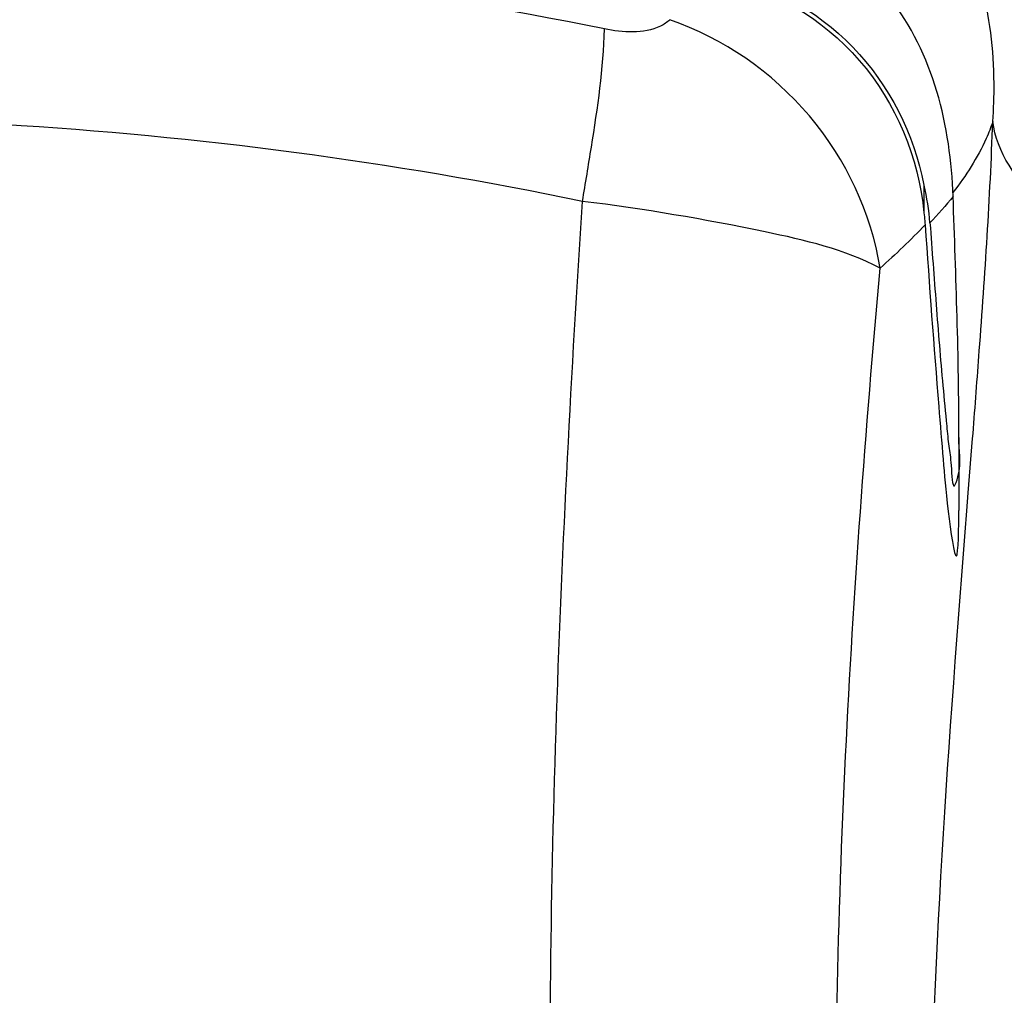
# Model space of a CAD drawing. Header units: millimetres. Extents: x 0 to 297, y 0 to 210.
# Tile 87 of 108: x 213.79 to 221.77, y 162.43 to 170.32. Entities that reach past the tile are written whole.
import ezdxf

# ---------------------------------------------------------------- set-up
doc = ezdxf.new("R2010")
doc.units = ezdxf.units.MM
doc.header["$LTSCALE"] = 16.335
doc.layers.get('0').update_dxf_attribs({"linetype": 'CONTINUOUS'})
doc.layers.add('08_SURFACES', color=7, linetype='CONTINUOUS')

msp = doc.modelspace()

# ---------------------------------------------------------------- linework, layer by layer
at = {"color": 9, "linetype": 'Continuous'}
for p, q in [((221.4742, 166.4936), (221.509, 166.9345)), ((221.509, 166.9341), (221.5121, 166.9736)), ((221.4627, 166.3483), (221.4742, 166.4936))]:
    msp.add_line(p, q, dxfattribs=at)
for centre, radius, start, end in [((211.4984, 135.5494), 35.4053, 78.54971, 86.48002), ((211.7046, 136.7223), 32.8112, 78.31755, 86.59591)]:
    msp.add_arc(centre, radius, start, end, dxfattribs=at)
for points, knots in [([(219.0563, 170.3246), (219.0349, 170.3026), (218.8771, 170.2033), (218.6753, 170.2199), (218.527, 170.25)], [0, 0, 0, 0, 0.168679, 1, 1, 1, 1]), ([(220.7599, 168.3132), (220.6891, 168.7605), (220.2787, 169.6303), (219.4889, 170.1746), (219.0563, 170.3246)], [0, 0, 0, 0, 0.497251, 1, 1, 1, 1]), ([(218.3484, 168.8538), (218.3739, 169.0001), (218.4484, 169.4631), (218.5203, 169.9293), (218.527, 170.25)], [0, 0, 0, 0, 0.316475, 1, 1, 1, 1]), ([(221.5121, 166.9736), (221.5295, 167.1968), (221.5943, 168.0382), (221.6508, 168.8806), (221.6719, 169.5003)], [0, 0, 0, 0, 0.265226, 1, 1, 1, 1]), ([(218.1933, 157.6925), (218.1424, 158.6374), (218.0112, 162.3585), (218.1707, 166.0835), (218.3484, 168.8538)], [0, 0, 0, 0, 0.254214, 1, 1, 1, 1]), ([(220.7599, 168.3132), (220.4717, 168.4648), (219.6544, 168.6557), (218.8448, 168.7928), (218.3484, 168.8538)], [0, 0, 0, 0, 0.394355, 1, 1, 1, 1]), ([(220.5216, 157.6882), (220.4615, 158.594), (220.311, 162.1377), (220.5251, 165.6864), (220.7599, 168.3132)], [0, 0, 0, 0, 0.256059, 1, 1, 1, 1]), ([(221.1758, 158.7828), (221.153, 159.4446), (221.1294, 161.9705), (221.3154, 164.4916), (221.4627, 166.3483)], [0, 0, 0, 0, 0.26229, 1, 1, 1, 1])]:
    msp.add_open_spline(points, degree=3, knots=knots, dxfattribs=at)
at = {"layer": '08_SURFACES', "color": 7, "linetype": 'Continuous'}
for p, q in [((221.1151, 168.9849), (221.1151, 168.7605)), ((221.3969, 166.9429), (221.3969, 166.3522))]:
    msp.add_line(p, q, dxfattribs=at)
msp.add_lwpolyline([(221.1151, 168.7605), (221.117, 168.7445), (221.1188, 168.7285), (221.1204, 168.7125), (221.1218, 168.6966), (221.1231, 168.6806), (221.1243, 168.6647)], dxfattribs=at)
for centre, radius, start, end in [((219.324, 168.5436), 1.8447, 4.22538, 13.84219), ((351.7029, 177.6749), 130.8891, 183.947278, 184.593853)]:
    msp.add_arc(centre, radius, start, end, dxfattribs=at)
for points, knots in [([(219.4446, 170.7153), (219.8513, 170.62), (220.6344, 170.1944), (221.0353, 169.3966), (221.1151, 168.9849)], [0, 0, 0, 0, 0.49907, 1, 1, 1, 1]), ([(219.4446, 170.6821), (219.8777, 170.5786), (220.7094, 170.0961), (221.0715, 169.2056), (221.1151, 168.7605)], [0, 0, 0, 0, 0.498951, 1, 1, 1, 1]), ([(221.1637, 168.6795), (221.1798, 168.4594), (221.2127, 168.021), (221.2571, 167.4679), (221.2936, 167.0934), (221.3144, 166.8651), (221.3379, 166.7426), (221.3448, 166.4868), (221.4294, 166.7319), (221.3962, 166.8366), (221.3967, 166.943)], [0, 0, 0, 0, 0.261298, 0.52189, 0.651422, 0.716347, 0.77815, 0.843488, 0.874012, 1, 1, 1, 1]), ([(221.2343, 167.1917), (221.2459, 167.0499), (221.2734, 166.7459), (221.2953, 166.4317), (221.391, 165.7572), (221.3971, 166.2285), (221.397, 166.3521)], [0, 0, 0, 0, 0.268556, 0.535553, 0.766891, 1, 1, 1, 1])]:
    msp.add_open_spline(points, degree=3, knots=knots, dxfattribs=at)
at = {"layer": '08_SURFACES', "color": 9, "linetype": 'Continuous'}
for points, knots in [([(221.6719, 169.5003), (221.6796, 169.6029), (221.6929, 169.978), (221.6479, 170.3561), (221.5776, 170.6193)], [0, 0, 0, 0, 0.274145, 1, 1, 1, 1]), ([(221.6719, 169.5003), (221.6569, 169.4535), (221.5769, 169.2481), (221.4545, 169.0614), (221.3497, 168.9264)], [0, 0, 0, 0, 0.223403, 1, 1, 1, 1]), ([(222.2974, 168.6979), (222.2126, 168.7435), (221.9232, 168.9303), (221.7046, 169.2529), (221.6719, 169.5003)], [0, 0, 0, 0, 0.27836, 1, 1, 1, 1])]:
    msp.add_open_spline(points, degree=3, knots=knots, dxfattribs=at)
at = {"layer": '08_SURFACES', "color": 7, "linetype": 'Continuous'}
for points in [[(221.3511, 168.8934), (221.3322, 169.4549), (221.1899, 170.0621), (220.8357, 170.4981)], [(221.3967, 166.943), (221.3999, 167.5933), (221.3727, 168.2435), (221.3511, 168.8934)]]:
    msp.add_open_spline(points, degree=3, dxfattribs=at)
at = {"layer": '08_SURFACES', "color": 9, "linetype": 'Continuous'}
for points in [[(221.3519, 168.8934), (221.2921, 168.8196), (221.2285, 168.7488), (221.1635, 168.6795)], [(221.1243, 168.6647), (221.0088, 168.5417), (220.8864, 168.425), (220.7599, 168.3132)]]:
    msp.add_open_spline(points, degree=3, dxfattribs=at)

doc.saveas('drawing.dxf')
